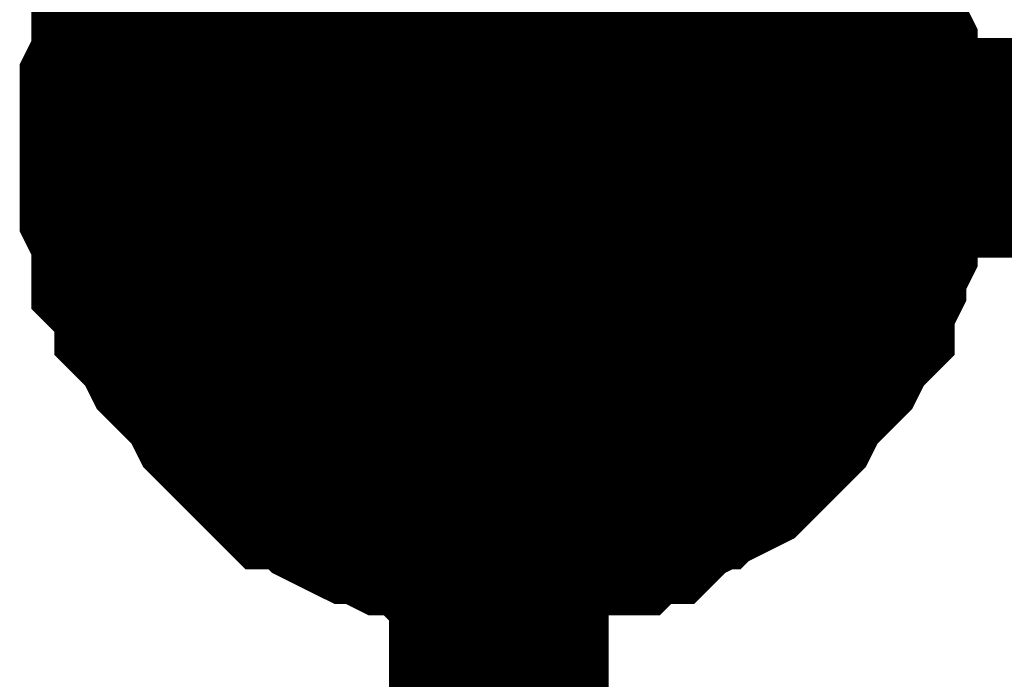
# Model space of a CAD drawing. Header units: inches. Extents: x 0 to 9.5, y -0.01 to 7.51.
# Tile 33 of 59: x 2.925 to 2.9779, y 4.4481 to 4.4836. Entities that reach past the tile are written whole.
import ezdxf

# ---------------------------------------------------------------- set-up
doc = ezdxf.new("R2010")
doc.units = ezdxf.units.IN
doc.header["$MEASUREMENT"] = 0
doc.layers.add('Sheet', color=255, linetype='Continuous')

msp = doc.modelspace()

# ---------------------------------------------------------------- linework, layer by layer
at = {"layer": 'Sheet'}
for points in [[(2.950776, 4.749504, 0.0118, 0.0118, 0), (2.950776, 4.476687, 0.0118, 0.0118, 0), (3.410654, 4.476687, 0.0118, 0.0118, 0)], [(2.930943, 4.476687, 0.0118, 0.0118, 0), (2.930943, 4.477927, 0.0118, 0.0118, 0), (2.930943, 4.478547, 0.0118, 0.0118, 0), (2.930943, 4.479787, 0.0118, 0.0118, 0), (2.931563, 4.481027, 0.0118, 0.0118, 0), (2.931563, 4.481647, 0.0118, 0.0118, 0), (2.931563, 4.482887, 0.0118, 0.0118, 0), (2.932183, 4.483507, 0.0118, 0.0118, 0), (2.932803, 4.484747, 0.0118, 0.0118, 0), (2.932803, 4.485367, 0.0118, 0.0118, 0), (2.933422, 4.485987, 0.0118, 0.0118, 0), (2.934042, 4.487227, 0.0118, 0.0118, 0), (2.934662, 4.487847, 0.0118, 0.0118, 0), (2.935282, 4.488467, 0.0118, 0.0118, 0), (2.935902, 4.489087, 0.0118, 0.0118, 0), (2.936521, 4.490327, 0.0118, 0.0118, 0)], [(2.930943, 4.476687, 0.0118, 0.0118, 0), (2.930943, 4.477927, 0.0118, 0.0118, 0), (2.930943, 4.478547, 0.0118, 0.0118, 0), (2.930943, 4.479787, 0.0118, 0.0118, 0), (2.931563, 4.481027, 0.0118, 0.0118, 0), (2.931563, 4.481647, 0.0118, 0.0118, 0), (2.931563, 4.482887, 0.0118, 0.0118, 0), (2.932183, 4.483507, 0.0118, 0.0118, 0), (2.932803, 4.484747, 0.0118, 0.0118, 0), (2.932803, 4.485367, 0.0118, 0.0118, 0), (2.933422, 4.485987, 0.0118, 0.0118, 0), (2.934042, 4.487227, 0.0118, 0.0118, 0), (2.934662, 4.487847, 0.0118, 0.0118, 0), (2.935282, 4.488467, 0.0118, 0.0118, 0), (2.935902, 4.489087, 0.0118, 0.0118, 0), (2.936521, 4.490327, 0.0118, 0.0118, 0)], [(2.930943, 4.476687, 0.0118, 0.0118, 0), (2.930943, 4.477927, 0.0118, 0.0118, 0), (2.930943, 4.478547, 0.0118, 0.0118, 0), (2.930943, 4.479787, 0.0118, 0.0118, 0), (2.931563, 4.481027, 0.0118, 0.0118, 0), (2.931563, 4.481647, 0.0118, 0.0118, 0), (2.931563, 4.482887, 0.0118, 0.0118, 0), (2.932183, 4.483507, 0.0118, 0.0118, 0), (2.932803, 4.484747, 0.0118, 0.0118, 0), (2.932803, 4.485367, 0.0118, 0.0118, 0), (2.933422, 4.485987, 0.0118, 0.0118, 0), (2.934042, 4.487227, 0.0118, 0.0118, 0), (2.934662, 4.487847, 0.0118, 0.0118, 0), (2.935282, 4.488467, 0.0118, 0.0118, 0), (2.935902, 4.489087, 0.0118, 0.0118, 0), (2.936521, 4.490327, 0.0118, 0.0118, 0)], [(2.930943, 4.476687, 0.0118, 0.0118, 0), (2.930943, 4.477927, 0.0118, 0.0118, 0), (2.930943, 4.478547, 0.0118, 0.0118, 0), (2.930943, 4.479787, 0.0118, 0.0118, 0), (2.931563, 4.481027, 0.0118, 0.0118, 0), (2.931563, 4.481647, 0.0118, 0.0118, 0), (2.931563, 4.482887, 0.0118, 0.0118, 0), (2.932183, 4.483507, 0.0118, 0.0118, 0), (2.932803, 4.484747, 0.0118, 0.0118, 0), (2.932803, 4.485367, 0.0118, 0.0118, 0), (2.933422, 4.485987, 0.0118, 0.0118, 0), (2.934042, 4.487227, 0.0118, 0.0118, 0), (2.934662, 4.487847, 0.0118, 0.0118, 0), (2.935282, 4.488467, 0.0118, 0.0118, 0), (2.935902, 4.489087, 0.0118, 0.0118, 0), (2.936521, 4.490327, 0.0118, 0.0118, 0)], [(2.965651, 4.490327, 0.0118, 0.0118, 0), (2.966271, 4.489087, 0.0118, 0.0118, 0), (2.966891, 4.488467, 0.0118, 0.0118, 0), (2.96751, 4.487847, 0.0118, 0.0118, 0), (2.96813, 4.487227, 0.0118, 0.0118, 0), (2.96875, 4.485987, 0.0118, 0.0118, 0), (2.96937, 4.485367, 0.0118, 0.0118, 0), (2.96937, 4.484747, 0.0118, 0.0118, 0), (2.96999, 4.483507, 0.0118, 0.0118, 0), (2.96999, 4.482887, 0.0118, 0.0118, 0), (2.970609, 4.481647, 0.0118, 0.0118, 0), (2.970609, 4.481027, 0.0118, 0.0118, 0), (2.971229, 4.479787, 0.0118, 0.0118, 0), (2.971229, 4.478547, 0.0118, 0.0118, 0), (2.971229, 4.477927, 0.0118, 0.0118, 0), (2.971229, 4.476687, 0.0118, 0.0118, 0)], [(2.965651, 4.490327, 0.0118, 0.0118, 0), (2.966271, 4.489087, 0.0118, 0.0118, 0), (2.966891, 4.488467, 0.0118, 0.0118, 0), (2.96751, 4.487847, 0.0118, 0.0118, 0), (2.96813, 4.487227, 0.0118, 0.0118, 0), (2.96875, 4.485987, 0.0118, 0.0118, 0), (2.96937, 4.485367, 0.0118, 0.0118, 0), (2.96937, 4.484747, 0.0118, 0.0118, 0), (2.96999, 4.483507, 0.0118, 0.0118, 0), (2.96999, 4.482887, 0.0118, 0.0118, 0), (2.970609, 4.481647, 0.0118, 0.0118, 0), (2.970609, 4.481027, 0.0118, 0.0118, 0), (2.971229, 4.479787, 0.0118, 0.0118, 0), (2.971229, 4.478547, 0.0118, 0.0118, 0), (2.971229, 4.477927, 0.0118, 0.0118, 0), (2.971229, 4.476687, 0.0118, 0.0118, 0)], [(2.965651, 4.490327, 0.0118, 0.0118, 0), (2.966271, 4.489087, 0.0118, 0.0118, 0), (2.966891, 4.488467, 0.0118, 0.0118, 0), (2.96751, 4.487847, 0.0118, 0.0118, 0), (2.96813, 4.487227, 0.0118, 0.0118, 0), (2.96875, 4.485987, 0.0118, 0.0118, 0), (2.96937, 4.485367, 0.0118, 0.0118, 0), (2.96937, 4.484747, 0.0118, 0.0118, 0), (2.96999, 4.483507, 0.0118, 0.0118, 0), (2.96999, 4.482887, 0.0118, 0.0118, 0), (2.970609, 4.481647, 0.0118, 0.0118, 0), (2.970609, 4.481027, 0.0118, 0.0118, 0), (2.971229, 4.479787, 0.0118, 0.0118, 0), (2.971229, 4.478547, 0.0118, 0.0118, 0), (2.971229, 4.477927, 0.0118, 0.0118, 0), (2.971229, 4.476687, 0.0118, 0.0118, 0)], [(2.965651, 4.490327, 0.0118, 0.0118, 0), (2.966271, 4.489087, 0.0118, 0.0118, 0), (2.966891, 4.488467, 0.0118, 0.0118, 0), (2.96751, 4.487847, 0.0118, 0.0118, 0), (2.96813, 4.487227, 0.0118, 0.0118, 0), (2.96875, 4.485987, 0.0118, 0.0118, 0), (2.96937, 4.485367, 0.0118, 0.0118, 0), (2.96937, 4.484747, 0.0118, 0.0118, 0), (2.96999, 4.483507, 0.0118, 0.0118, 0), (2.96999, 4.482887, 0.0118, 0.0118, 0), (2.970609, 4.481647, 0.0118, 0.0118, 0), (2.970609, 4.481027, 0.0118, 0.0118, 0), (2.971229, 4.479787, 0.0118, 0.0118, 0), (2.971229, 4.478547, 0.0118, 0.0118, 0), (2.971229, 4.477927, 0.0118, 0.0118, 0), (2.971229, 4.476687, 0.0118, 0.0118, 0)], [(2.930943, 4.476687, 0.0039, 0.0039, 0), (2.930943, 4.477927, 0.0039, 0.0039, 0), (2.930943, 4.478547, 0.0039, 0.0039, 0), (2.930943, 4.479787, 0.0039, 0.0039, 0), (2.931563, 4.481027, 0.0039, 0.0039, 0), (2.931563, 4.481647, 0.0039, 0.0039, 0), (2.931563, 4.482887, 0.0039, 0.0039, 0), (2.932183, 4.483507, 0.0039, 0.0039, 0), (2.932803, 4.484747, 0.0039, 0.0039, 0), (2.932803, 4.485367, 0.0039, 0.0039, 0), (2.933422, 4.485987, 0.0039, 0.0039, 0)], [(2.930943, 4.476687, 0.0039, 0.0039, 0), (2.930943, 4.477927, 0.0039, 0.0039, 0), (2.930943, 4.478547, 0.0039, 0.0039, 0), (2.930943, 4.479787, 0.0039, 0.0039, 0), (2.931563, 4.481027, 0.0039, 0.0039, 0), (2.931563, 4.481647, 0.0039, 0.0039, 0), (2.931563, 4.482887, 0.0039, 0.0039, 0), (2.932183, 4.483507, 0.0039, 0.0039, 0), (2.932803, 4.484747, 0.0039, 0.0039, 0), (2.932803, 4.485367, 0.0039, 0.0039, 0), (2.933422, 4.485987, 0.0039, 0.0039, 0)], [(2.930943, 4.476687, 0.0039, 0.0039, 0), (2.930943, 4.477927, 0.0039, 0.0039, 0), (2.930943, 4.478547, 0.0039, 0.0039, 0), (2.930943, 4.479787, 0.0039, 0.0039, 0), (2.931563, 4.481027, 0.0039, 0.0039, 0), (2.931563, 4.481647, 0.0039, 0.0039, 0), (2.931563, 4.482887, 0.0039, 0.0039, 0), (2.932183, 4.483507, 0.0039, 0.0039, 0), (2.932803, 4.484747, 0.0039, 0.0039, 0), (2.932803, 4.485367, 0.0039, 0.0039, 0), (2.933422, 4.485987, 0.0039, 0.0039, 0)], [(2.930943, 4.476687, 0.0039, 0.0039, 0), (2.930943, 4.477927, 0.0039, 0.0039, 0), (2.930943, 4.478547, 0.0039, 0.0039, 0), (2.930943, 4.479787, 0.0039, 0.0039, 0), (2.931563, 4.481027, 0.0039, 0.0039, 0), (2.931563, 4.481647, 0.0039, 0.0039, 0), (2.931563, 4.482887, 0.0039, 0.0039, 0), (2.932183, 4.483507, 0.0039, 0.0039, 0), (2.932803, 4.484747, 0.0039, 0.0039, 0), (2.932803, 4.485367, 0.0039, 0.0039, 0), (2.933422, 4.485987, 0.0039, 0.0039, 0)], [(2.96875, 4.485987, 0.0039, 0.0039, 0), (2.96937, 4.485367, 0.0039, 0.0039, 0), (2.96937, 4.484747, 0.0039, 0.0039, 0), (2.96999, 4.483507, 0.0039, 0.0039, 0), (2.96999, 4.482887, 0.0039, 0.0039, 0), (2.970609, 4.481647, 0.0039, 0.0039, 0), (2.970609, 4.481027, 0.0039, 0.0039, 0), (2.971229, 4.479787, 0.0039, 0.0039, 0), (2.971229, 4.478547, 0.0039, 0.0039, 0), (2.971229, 4.477927, 0.0039, 0.0039, 0), (2.971229, 4.476687, 0.0039, 0.0039, 0)], [(2.96875, 4.485987, 0.0039, 0.0039, 0), (2.96937, 4.485367, 0.0039, 0.0039, 0), (2.96937, 4.484747, 0.0039, 0.0039, 0), (2.96999, 4.483507, 0.0039, 0.0039, 0), (2.96999, 4.482887, 0.0039, 0.0039, 0), (2.970609, 4.481647, 0.0039, 0.0039, 0), (2.970609, 4.481027, 0.0039, 0.0039, 0), (2.971229, 4.479787, 0.0039, 0.0039, 0), (2.971229, 4.478547, 0.0039, 0.0039, 0), (2.971229, 4.477927, 0.0039, 0.0039, 0), (2.971229, 4.476687, 0.0039, 0.0039, 0)], [(2.96875, 4.485987, 0.0039, 0.0039, 0), (2.96937, 4.485367, 0.0039, 0.0039, 0), (2.96937, 4.484747, 0.0039, 0.0039, 0), (2.96999, 4.483507, 0.0039, 0.0039, 0), (2.96999, 4.482887, 0.0039, 0.0039, 0), (2.970609, 4.481647, 0.0039, 0.0039, 0), (2.970609, 4.481027, 0.0039, 0.0039, 0), (2.971229, 4.479787, 0.0039, 0.0039, 0), (2.971229, 4.478547, 0.0039, 0.0039, 0), (2.971229, 4.477927, 0.0039, 0.0039, 0), (2.971229, 4.476687, 0.0039, 0.0039, 0)], [(2.96875, 4.485987, 0.0039, 0.0039, 0), (2.96937, 4.485367, 0.0039, 0.0039, 0), (2.96937, 4.484747, 0.0039, 0.0039, 0), (2.96999, 4.483507, 0.0039, 0.0039, 0), (2.96999, 4.482887, 0.0039, 0.0039, 0), (2.970609, 4.481647, 0.0039, 0.0039, 0), (2.970609, 4.481027, 0.0039, 0.0039, 0), (2.971229, 4.479787, 0.0039, 0.0039, 0), (2.971229, 4.478547, 0.0039, 0.0039, 0), (2.971229, 4.477927, 0.0039, 0.0039, 0), (2.971229, 4.476687, 0.0039, 0.0039, 0)], [(2.950776, 4.456845, 0.0118, 0.0118, 0), (2.949537, 4.456845, 0.0118, 0.0118, 0), (2.948917, 4.456845, 0.0118, 0.0118, 0), (2.947677, 4.456845, 0.0118, 0.0118, 0), (2.947058, 4.457465, 0.0118, 0.0118, 0), (2.945818, 4.457465, 0.0118, 0.0118, 0), (2.945198, 4.457465, 0.0118, 0.0118, 0), (2.943959, 4.458085, 0.0118, 0.0118, 0), (2.943339, 4.458085, 0.0118, 0.0118, 0), (2.942099, 4.458705, 0.0118, 0.0118, 0), (2.94148, 4.459325, 0.0118, 0.0118, 0), (2.94086, 4.459945, 0.0118, 0.0118, 0), (2.93962, 4.459945, 0.0118, 0.0118, 0), (2.939001, 4.460565, 0.0118, 0.0118, 0), (2.938381, 4.461186, 0.0118, 0.0118, 0), (2.937761, 4.461806, 0.0118, 0.0118, 0), (2.937141, 4.462426, 0.0118, 0.0118, 0), (2.936521, 4.463046, 0.0118, 0.0118, 0), (2.935902, 4.464286, 0.0118, 0.0118, 0), (2.935282, 4.464906, 0.0118, 0.0118, 0), (2.934662, 4.465526, 0.0118, 0.0118, 0), (2.934042, 4.466146, 0.0118, 0.0118, 0), (2.933422, 4.467386, 0.0118, 0.0118, 0), (2.932803, 4.468006, 0.0118, 0.0118, 0), (2.932803, 4.468626, 0.0118, 0.0118, 0), (2.932183, 4.469866, 0.0118, 0.0118, 0), (2.931563, 4.470486, 0.0118, 0.0118, 0), (2.931563, 4.471726, 0.0118, 0.0118, 0), (2.931563, 4.472346, 0.0118, 0.0118, 0), (2.930943, 4.473586, 0.0118, 0.0118, 0), (2.930943, 4.474826, 0.0118, 0.0118, 0), (2.930943, 4.475446, 0.0118, 0.0118, 0), (2.930943, 4.476687, 0.0118, 0.0118, 0)], [(2.930943, 4.476687, 0.0118, 0.0118, 0), (2.930943, 4.476687, 0.0118, 0.0118, 0)], [(2.950776, 4.456845, 0.0118, 0.0118, 0), (2.949537, 4.456845, 0.0118, 0.0118, 0), (2.948917, 4.456845, 0.0118, 0.0118, 0), (2.947677, 4.456845, 0.0118, 0.0118, 0), (2.947058, 4.457465, 0.0118, 0.0118, 0), (2.945818, 4.457465, 0.0118, 0.0118, 0), (2.945198, 4.457465, 0.0118, 0.0118, 0), (2.943959, 4.458085, 0.0118, 0.0118, 0), (2.943339, 4.458085, 0.0118, 0.0118, 0), (2.942099, 4.458705, 0.0118, 0.0118, 0), (2.94148, 4.459325, 0.0118, 0.0118, 0), (2.94086, 4.459945, 0.0118, 0.0118, 0), (2.93962, 4.459945, 0.0118, 0.0118, 0), (2.939001, 4.460565, 0.0118, 0.0118, 0), (2.938381, 4.461186, 0.0118, 0.0118, 0), (2.937761, 4.461806, 0.0118, 0.0118, 0), (2.937141, 4.462426, 0.0118, 0.0118, 0), (2.936521, 4.463046, 0.0118, 0.0118, 0), (2.935902, 4.464286, 0.0118, 0.0118, 0), (2.935282, 4.464906, 0.0118, 0.0118, 0), (2.934662, 4.465526, 0.0118, 0.0118, 0), (2.934042, 4.466146, 0.0118, 0.0118, 0), (2.933422, 4.467386, 0.0118, 0.0118, 0), (2.932803, 4.468006, 0.0118, 0.0118, 0), (2.932803, 4.468626, 0.0118, 0.0118, 0), (2.932183, 4.469866, 0.0118, 0.0118, 0), (2.931563, 4.470486, 0.0118, 0.0118, 0), (2.931563, 4.471726, 0.0118, 0.0118, 0), (2.931563, 4.472346, 0.0118, 0.0118, 0), (2.930943, 4.473586, 0.0118, 0.0118, 0), (2.930943, 4.474826, 0.0118, 0.0118, 0), (2.930943, 4.475446, 0.0118, 0.0118, 0), (2.930943, 4.476687, 0.0118, 0.0118, 0)], [(2.930943, 4.476687, 0.0118, 0.0118, 0), (2.930943, 4.476687, 0.0118, 0.0118, 0)], [(2.950776, 4.456845, 0.0118, 0.0118, 0), (2.949537, 4.456845, 0.0118, 0.0118, 0), (2.948917, 4.456845, 0.0118, 0.0118, 0), (2.947677, 4.456845, 0.0118, 0.0118, 0), (2.947058, 4.457465, 0.0118, 0.0118, 0), (2.945818, 4.457465, 0.0118, 0.0118, 0), (2.945198, 4.457465, 0.0118, 0.0118, 0), (2.943959, 4.458085, 0.0118, 0.0118, 0), (2.943339, 4.458085, 0.0118, 0.0118, 0), (2.942099, 4.458705, 0.0118, 0.0118, 0), (2.94148, 4.459325, 0.0118, 0.0118, 0), (2.94086, 4.459945, 0.0118, 0.0118, 0), (2.93962, 4.459945, 0.0118, 0.0118, 0), (2.939001, 4.460565, 0.0118, 0.0118, 0), (2.938381, 4.461186, 0.0118, 0.0118, 0), (2.937761, 4.461806, 0.0118, 0.0118, 0), (2.937141, 4.462426, 0.0118, 0.0118, 0), (2.936521, 4.463046, 0.0118, 0.0118, 0), (2.935902, 4.464286, 0.0118, 0.0118, 0), (2.935282, 4.464906, 0.0118, 0.0118, 0), (2.934662, 4.465526, 0.0118, 0.0118, 0), (2.934042, 4.466146, 0.0118, 0.0118, 0), (2.933422, 4.467386, 0.0118, 0.0118, 0), (2.932803, 4.468006, 0.0118, 0.0118, 0), (2.932803, 4.468626, 0.0118, 0.0118, 0), (2.932183, 4.469866, 0.0118, 0.0118, 0), (2.931563, 4.470486, 0.0118, 0.0118, 0), (2.931563, 4.471726, 0.0118, 0.0118, 0), (2.931563, 4.472346, 0.0118, 0.0118, 0), (2.930943, 4.473586, 0.0118, 0.0118, 0), (2.930943, 4.474826, 0.0118, 0.0118, 0), (2.930943, 4.475446, 0.0118, 0.0118, 0), (2.930943, 4.476687, 0.0118, 0.0118, 0)], [(2.930943, 4.476687, 0.0118, 0.0118, 0), (2.930943, 4.476687, 0.0118, 0.0118, 0)], [(2.950776, 4.456845, 0.0118, 0.0118, 0), (2.949537, 4.456845, 0.0118, 0.0118, 0), (2.948917, 4.456845, 0.0118, 0.0118, 0), (2.947677, 4.456845, 0.0118, 0.0118, 0), (2.947058, 4.457465, 0.0118, 0.0118, 0), (2.945818, 4.457465, 0.0118, 0.0118, 0), (2.945198, 4.457465, 0.0118, 0.0118, 0), (2.943959, 4.458085, 0.0118, 0.0118, 0), (2.943339, 4.458085, 0.0118, 0.0118, 0), (2.942099, 4.458705, 0.0118, 0.0118, 0), (2.94148, 4.459325, 0.0118, 0.0118, 0), (2.94086, 4.459945, 0.0118, 0.0118, 0), (2.93962, 4.459945, 0.0118, 0.0118, 0), (2.939001, 4.460565, 0.0118, 0.0118, 0), (2.938381, 4.461186, 0.0118, 0.0118, 0), (2.937761, 4.461806, 0.0118, 0.0118, 0), (2.937141, 4.462426, 0.0118, 0.0118, 0), (2.936521, 4.463046, 0.0118, 0.0118, 0), (2.935902, 4.464286, 0.0118, 0.0118, 0), (2.935282, 4.464906, 0.0118, 0.0118, 0), (2.934662, 4.465526, 0.0118, 0.0118, 0), (2.934042, 4.466146, 0.0118, 0.0118, 0), (2.933422, 4.467386, 0.0118, 0.0118, 0), (2.932803, 4.468006, 0.0118, 0.0118, 0), (2.932803, 4.468626, 0.0118, 0.0118, 0), (2.932183, 4.469866, 0.0118, 0.0118, 0), (2.931563, 4.470486, 0.0118, 0.0118, 0), (2.931563, 4.471726, 0.0118, 0.0118, 0), (2.931563, 4.472346, 0.0118, 0.0118, 0), (2.930943, 4.473586, 0.0118, 0.0118, 0), (2.930943, 4.474826, 0.0118, 0.0118, 0), (2.930943, 4.475446, 0.0118, 0.0118, 0), (2.930943, 4.476687, 0.0118, 0.0118, 0)], [(2.930943, 4.476687, 0.0118, 0.0118, 0), (2.930943, 4.476687, 0.0118, 0.0118, 0)], [(2.971229, 4.476687, 0.0118, 0.0118, 0), (2.971229, 4.475446, 0.0118, 0.0118, 0), (2.971229, 4.474826, 0.0118, 0.0118, 0), (2.971229, 4.473586, 0.0118, 0.0118, 0), (2.970609, 4.472346, 0.0118, 0.0118, 0), (2.970609, 4.471726, 0.0118, 0.0118, 0), (2.96999, 4.470486, 0.0118, 0.0118, 0), (2.96999, 4.469866, 0.0118, 0.0118, 0), (2.96937, 4.468626, 0.0118, 0.0118, 0), (2.96937, 4.468006, 0.0118, 0.0118, 0), (2.96875, 4.467386, 0.0118, 0.0118, 0), (2.96813, 4.466146, 0.0118, 0.0118, 0), (2.96751, 4.465526, 0.0118, 0.0118, 0), (2.966891, 4.464906, 0.0118, 0.0118, 0), (2.966271, 4.464286, 0.0118, 0.0118, 0), (2.965651, 4.463046, 0.0118, 0.0118, 0), (2.965031, 4.462426, 0.0118, 0.0118, 0), (2.964412, 4.461806, 0.0118, 0.0118, 0), (2.963792, 4.461186, 0.0118, 0.0118, 0), (2.963172, 4.460565, 0.0118, 0.0118, 0), (2.961932, 4.459945, 0.0118, 0.0118, 0), (2.961313, 4.459945, 0.0118, 0.0118, 0), (2.960693, 4.459325, 0.0118, 0.0118, 0), (2.959453, 4.458705, 0.0118, 0.0118, 0), (2.958834, 4.458085, 0.0118, 0.0118, 0), (2.957594, 4.458085, 0.0118, 0.0118, 0), (2.956974, 4.457465, 0.0118, 0.0118, 0), (2.955735, 4.457465, 0.0118, 0.0118, 0), (2.955115, 4.457465, 0.0118, 0.0118, 0), (2.953875, 4.456845, 0.0118, 0.0118, 0), (2.952636, 4.456845, 0.0118, 0.0118, 0), (2.952016, 4.456845, 0.0118, 0.0118, 0), (2.950776, 4.456845, 0.0118, 0.0118, 0)], [(3.410654, 3.676835, 0.0118, 0.0118, 0), (2.950776, 3.676835, 0.0118, 0.0118, 0), (2.950776, 4.476687, 0.0118, 0.0118, 0)], [(2.971229, 4.476687, 0.0118, 0.0118, 0), (2.971229, 4.475446, 0.0118, 0.0118, 0), (2.971229, 4.474826, 0.0118, 0.0118, 0), (2.971229, 4.473586, 0.0118, 0.0118, 0), (2.970609, 4.472346, 0.0118, 0.0118, 0), (2.970609, 4.471726, 0.0118, 0.0118, 0), (2.96999, 4.470486, 0.0118, 0.0118, 0), (2.96999, 4.469866, 0.0118, 0.0118, 0), (2.96937, 4.468626, 0.0118, 0.0118, 0), (2.96937, 4.468006, 0.0118, 0.0118, 0), (2.96875, 4.467386, 0.0118, 0.0118, 0), (2.96813, 4.466146, 0.0118, 0.0118, 0), (2.96751, 4.465526, 0.0118, 0.0118, 0), (2.966891, 4.464906, 0.0118, 0.0118, 0), (2.966271, 4.464286, 0.0118, 0.0118, 0), (2.965651, 4.463046, 0.0118, 0.0118, 0), (2.965031, 4.462426, 0.0118, 0.0118, 0), (2.964412, 4.461806, 0.0118, 0.0118, 0), (2.963792, 4.461186, 0.0118, 0.0118, 0), (2.963172, 4.460565, 0.0118, 0.0118, 0), (2.961932, 4.459945, 0.0118, 0.0118, 0), (2.961313, 4.459945, 0.0118, 0.0118, 0), (2.960693, 4.459325, 0.0118, 0.0118, 0), (2.959453, 4.458705, 0.0118, 0.0118, 0), (2.958834, 4.458085, 0.0118, 0.0118, 0), (2.957594, 4.458085, 0.0118, 0.0118, 0), (2.956974, 4.457465, 0.0118, 0.0118, 0), (2.955735, 4.457465, 0.0118, 0.0118, 0), (2.955115, 4.457465, 0.0118, 0.0118, 0), (2.953875, 4.456845, 0.0118, 0.0118, 0), (2.952636, 4.456845, 0.0118, 0.0118, 0), (2.952016, 4.456845, 0.0118, 0.0118, 0), (2.950776, 4.456845, 0.0118, 0.0118, 0)], [(2.971229, 4.476687, 0.0118, 0.0118, 0), (2.971229, 4.475446, 0.0118, 0.0118, 0), (2.971229, 4.474826, 0.0118, 0.0118, 0), (2.971229, 4.473586, 0.0118, 0.0118, 0), (2.970609, 4.472346, 0.0118, 0.0118, 0), (2.970609, 4.471726, 0.0118, 0.0118, 0), (2.96999, 4.470486, 0.0118, 0.0118, 0), (2.96999, 4.469866, 0.0118, 0.0118, 0), (2.96937, 4.468626, 0.0118, 0.0118, 0), (2.96937, 4.468006, 0.0118, 0.0118, 0), (2.96875, 4.467386, 0.0118, 0.0118, 0), (2.96813, 4.466146, 0.0118, 0.0118, 0), (2.96751, 4.465526, 0.0118, 0.0118, 0), (2.966891, 4.464906, 0.0118, 0.0118, 0), (2.966271, 4.464286, 0.0118, 0.0118, 0), (2.965651, 4.463046, 0.0118, 0.0118, 0), (2.965031, 4.462426, 0.0118, 0.0118, 0), (2.964412, 4.461806, 0.0118, 0.0118, 0), (2.963792, 4.461186, 0.0118, 0.0118, 0), (2.963172, 4.460565, 0.0118, 0.0118, 0), (2.961932, 4.459945, 0.0118, 0.0118, 0), (2.961313, 4.459945, 0.0118, 0.0118, 0), (2.960693, 4.459325, 0.0118, 0.0118, 0), (2.959453, 4.458705, 0.0118, 0.0118, 0), (2.958834, 4.458085, 0.0118, 0.0118, 0), (2.957594, 4.458085, 0.0118, 0.0118, 0), (2.956974, 4.457465, 0.0118, 0.0118, 0), (2.955735, 4.457465, 0.0118, 0.0118, 0), (2.955115, 4.457465, 0.0118, 0.0118, 0), (2.953875, 4.456845, 0.0118, 0.0118, 0), (2.952636, 4.456845, 0.0118, 0.0118, 0), (2.952016, 4.456845, 0.0118, 0.0118, 0), (2.950776, 4.456845, 0.0118, 0.0118, 0)], [(2.971229, 4.476687, 0.0118, 0.0118, 0), (2.971229, 4.475446, 0.0118, 0.0118, 0), (2.971229, 4.474826, 0.0118, 0.0118, 0), (2.971229, 4.473586, 0.0118, 0.0118, 0), (2.970609, 4.472346, 0.0118, 0.0118, 0), (2.970609, 4.471726, 0.0118, 0.0118, 0), (2.96999, 4.470486, 0.0118, 0.0118, 0), (2.96999, 4.469866, 0.0118, 0.0118, 0), (2.96937, 4.468626, 0.0118, 0.0118, 0), (2.96937, 4.468006, 0.0118, 0.0118, 0), (2.96875, 4.467386, 0.0118, 0.0118, 0), (2.96813, 4.466146, 0.0118, 0.0118, 0), (2.96751, 4.465526, 0.0118, 0.0118, 0), (2.966891, 4.464906, 0.0118, 0.0118, 0), (2.966271, 4.464286, 0.0118, 0.0118, 0), (2.965651, 4.463046, 0.0118, 0.0118, 0), (2.965031, 4.462426, 0.0118, 0.0118, 0), (2.964412, 4.461806, 0.0118, 0.0118, 0), (2.963792, 4.461186, 0.0118, 0.0118, 0), (2.963172, 4.460565, 0.0118, 0.0118, 0), (2.961932, 4.459945, 0.0118, 0.0118, 0), (2.961313, 4.459945, 0.0118, 0.0118, 0), (2.960693, 4.459325, 0.0118, 0.0118, 0), (2.959453, 4.458705, 0.0118, 0.0118, 0), (2.958834, 4.458085, 0.0118, 0.0118, 0), (2.957594, 4.458085, 0.0118, 0.0118, 0), (2.956974, 4.457465, 0.0118, 0.0118, 0), (2.955735, 4.457465, 0.0118, 0.0118, 0), (2.955115, 4.457465, 0.0118, 0.0118, 0), (2.953875, 4.456845, 0.0118, 0.0118, 0), (2.952636, 4.456845, 0.0118, 0.0118, 0), (2.952016, 4.456845, 0.0118, 0.0118, 0), (2.950776, 4.456845, 0.0118, 0.0118, 0)], [(2.971229, 4.476687, 0.0118, 0.0118, 0), (2.971229, 4.476687, 0.0118, 0.0118, 0), (2.971229, 4.476687, 0.0118, 0.0118, 0), (2.971229, 4.476687, 0.0118, 0.0118, 0), (2.971229, 4.476687, 0.0118, 0.0118, 0), (2.971229, 4.476687, 0.0118, 0.0118, 0), (2.971229, 4.476687, 0.0118, 0.0118, 0), (2.971229, 4.476687, 0.0118, 0.0118, 0), (2.971229, 4.476687, 0.0118, 0.0118, 0), (2.971229, 4.476687, 0.0118, 0.0118, 0), (2.971229, 4.476687, 0.0118, 0.0118, 0), (2.971229, 4.476687, 0.0118, 0.0118, 0), (2.971229, 4.476687, 0.0118, 0.0118, 0), (2.971229, 4.476687, 0.0118, 0.0118, 0), (2.971229, 4.476687, 0.0118, 0.0118, 0), (2.971229, 4.476687, 0.0118, 0.0118, 0), (2.971229, 4.476687, 0.0118, 0.0118, 0), (2.971229, 4.476687, 0.0118, 0.0118, 0), (2.971229, 4.476687, 0.0118, 0.0118, 0), (2.971229, 4.476687, 0.0118, 0.0118, 0), (2.971229, 4.476687, 0.0118, 0.0118, 0), (2.971229, 4.476687, 0.0118, 0.0118, 0), (2.971229, 4.476687, 0.0118, 0.0118, 0), (2.971229, 4.476687, 0.0118, 0.0118, 0), (2.971229, 4.476687, 0.0118, 0.0118, 0), (2.971229, 4.476687, 0.0118, 0.0118, 0), (2.971229, 4.476687, 0.0118, 0.0118, 0), (2.971229, 4.476687, 0.0118, 0.0118, 0), (2.971229, 4.476687, 0.0118, 0.0118, 0), (2.971229, 4.476687, 0.0118, 0.0118, 0), (2.971229, 4.476687, 0.0118, 0.0118, 0), (2.971229, 4.476687, 0.0118, 0.0118, 0), (2.971229, 4.476687, 0.0118, 0.0118, 0)], [(2.971229, 4.476687, 0.0118, 0.0118, 0), (2.971229, 4.476687, 0.0118, 0.0118, 0)], [(2.971229, 4.476687, 0.0118, 0.0118, 0), (2.971229, 4.476687, 0.0118, 0.0118, 0), (2.971229, 4.476687, 0.0118, 0.0118, 0), (2.971229, 4.476687, 0.0118, 0.0118, 0), (2.971229, 4.476687, 0.0118, 0.0118, 0), (2.971229, 4.476687, 0.0118, 0.0118, 0), (2.971229, 4.476687, 0.0118, 0.0118, 0), (2.971229, 4.476687, 0.0118, 0.0118, 0), (2.971229, 4.476687, 0.0118, 0.0118, 0), (2.971229, 4.476687, 0.0118, 0.0118, 0), (2.971229, 4.476687, 0.0118, 0.0118, 0), (2.971229, 4.476687, 0.0118, 0.0118, 0), (2.971229, 4.476687, 0.0118, 0.0118, 0), (2.971229, 4.476687, 0.0118, 0.0118, 0), (2.971229, 4.476687, 0.0118, 0.0118, 0), (2.971229, 4.476687, 0.0118, 0.0118, 0), (2.971229, 4.476687, 0.0118, 0.0118, 0), (2.971229, 4.476687, 0.0118, 0.0118, 0), (2.971229, 4.476687, 0.0118, 0.0118, 0), (2.971229, 4.476687, 0.0118, 0.0118, 0), (2.971229, 4.476687, 0.0118, 0.0118, 0), (2.971229, 4.476687, 0.0118, 0.0118, 0), (2.971229, 4.476687, 0.0118, 0.0118, 0), (2.971229, 4.476687, 0.0118, 0.0118, 0), (2.971229, 4.476687, 0.0118, 0.0118, 0), (2.971229, 4.476687, 0.0118, 0.0118, 0), (2.971229, 4.476687, 0.0118, 0.0118, 0), (2.971229, 4.476687, 0.0118, 0.0118, 0), (2.971229, 4.476687, 0.0118, 0.0118, 0), (2.971229, 4.476687, 0.0118, 0.0118, 0), (2.971229, 4.476687, 0.0118, 0.0118, 0), (2.971229, 4.476687, 0.0118, 0.0118, 0), (2.971229, 4.476687, 0.0118, 0.0118, 0)], [(2.971229, 4.476687, 0.0118, 0.0118, 0), (2.971229, 4.476687, 0.0118, 0.0118, 0)], [(2.971229, 4.476687, 0.0118, 0.0118, 0), (2.971229, 4.476687, 0.0118, 0.0118, 0), (2.971229, 4.476687, 0.0118, 0.0118, 0), (2.971229, 4.476687, 0.0118, 0.0118, 0), (2.971229, 4.476687, 0.0118, 0.0118, 0), (2.971229, 4.476687, 0.0118, 0.0118, 0), (2.971229, 4.476687, 0.0118, 0.0118, 0), (2.971229, 4.476687, 0.0118, 0.0118, 0), (2.971229, 4.476687, 0.0118, 0.0118, 0), (2.971229, 4.476687, 0.0118, 0.0118, 0), (2.971229, 4.476687, 0.0118, 0.0118, 0), (2.971229, 4.476687, 0.0118, 0.0118, 0), (2.971229, 4.476687, 0.0118, 0.0118, 0), (2.971229, 4.476687, 0.0118, 0.0118, 0), (2.971229, 4.476687, 0.0118, 0.0118, 0), (2.971229, 4.476687, 0.0118, 0.0118, 0), (2.971229, 4.476687, 0.0118, 0.0118, 0), (2.971229, 4.476687, 0.0118, 0.0118, 0), (2.971229, 4.476687, 0.0118, 0.0118, 0), (2.971229, 4.476687, 0.0118, 0.0118, 0), (2.971229, 4.476687, 0.0118, 0.0118, 0), (2.971229, 4.476687, 0.0118, 0.0118, 0), (2.971229, 4.476687, 0.0118, 0.0118, 0), (2.971229, 4.476687, 0.0118, 0.0118, 0), (2.971229, 4.476687, 0.0118, 0.0118, 0), (2.971229, 4.476687, 0.0118, 0.0118, 0), (2.971229, 4.476687, 0.0118, 0.0118, 0), (2.971229, 4.476687, 0.0118, 0.0118, 0), (2.971229, 4.476687, 0.0118, 0.0118, 0), (2.971229, 4.476687, 0.0118, 0.0118, 0), (2.971229, 4.476687, 0.0118, 0.0118, 0), (2.971229, 4.476687, 0.0118, 0.0118, 0), (2.971229, 4.476687, 0.0118, 0.0118, 0)], [(2.971229, 4.476687, 0.0118, 0.0118, 0), (2.971229, 4.476687, 0.0118, 0.0118, 0)], [(2.971229, 4.476687, 0.0118, 0.0118, 0), (2.971229, 4.476687, 0.0118, 0.0118, 0), (2.971229, 4.476687, 0.0118, 0.0118, 0), (2.971229, 4.476687, 0.0118, 0.0118, 0), (2.971229, 4.476687, 0.0118, 0.0118, 0), (2.971229, 4.476687, 0.0118, 0.0118, 0), (2.971229, 4.476687, 0.0118, 0.0118, 0), (2.971229, 4.476687, 0.0118, 0.0118, 0), (2.971229, 4.476687, 0.0118, 0.0118, 0), (2.971229, 4.476687, 0.0118, 0.0118, 0), (2.971229, 4.476687, 0.0118, 0.0118, 0), (2.971229, 4.476687, 0.0118, 0.0118, 0), (2.971229, 4.476687, 0.0118, 0.0118, 0), (2.971229, 4.476687, 0.0118, 0.0118, 0), (2.971229, 4.476687, 0.0118, 0.0118, 0), (2.971229, 4.476687, 0.0118, 0.0118, 0), (2.971229, 4.476687, 0.0118, 0.0118, 0), (2.971229, 4.476687, 0.0118, 0.0118, 0), (2.971229, 4.476687, 0.0118, 0.0118, 0), (2.971229, 4.476687, 0.0118, 0.0118, 0), (2.971229, 4.476687, 0.0118, 0.0118, 0), (2.971229, 4.476687, 0.0118, 0.0118, 0), (2.971229, 4.476687, 0.0118, 0.0118, 0), (2.971229, 4.476687, 0.0118, 0.0118, 0), (2.971229, 4.476687, 0.0118, 0.0118, 0), (2.971229, 4.476687, 0.0118, 0.0118, 0), (2.971229, 4.476687, 0.0118, 0.0118, 0), (2.971229, 4.476687, 0.0118, 0.0118, 0), (2.971229, 4.476687, 0.0118, 0.0118, 0), (2.971229, 4.476687, 0.0118, 0.0118, 0), (2.971229, 4.476687, 0.0118, 0.0118, 0), (2.971229, 4.476687, 0.0118, 0.0118, 0), (2.971229, 4.476687, 0.0118, 0.0118, 0)], [(2.971229, 4.476687, 0.0118, 0.0118, 0), (2.971229, 4.476687, 0.0118, 0.0118, 0)], [(2.950776, 4.456845, 0.0039, 0.0039, 0), (2.949537, 4.456845, 0.0039, 0.0039, 0), (2.948917, 4.456845, 0.0039, 0.0039, 0), (2.947677, 4.456845, 0.0039, 0.0039, 0), (2.947058, 4.457465, 0.0039, 0.0039, 0), (2.945818, 4.457465, 0.0039, 0.0039, 0), (2.945198, 4.457465, 0.0039, 0.0039, 0), (2.943959, 4.458085, 0.0039, 0.0039, 0), (2.943339, 4.458085, 0.0039, 0.0039, 0), (2.942099, 4.458705, 0.0039, 0.0039, 0), (2.94148, 4.459325, 0.0039, 0.0039, 0), (2.94086, 4.459945, 0.0039, 0.0039, 0), (2.93962, 4.459945, 0.0039, 0.0039, 0), (2.939001, 4.460565, 0.0039, 0.0039, 0), (2.938381, 4.461186, 0.0039, 0.0039, 0), (2.937761, 4.461806, 0.0039, 0.0039, 0), (2.937141, 4.462426, 0.0039, 0.0039, 0), (2.936521, 4.463046, 0.0039, 0.0039, 0), (2.935902, 4.464286, 0.0039, 0.0039, 0), (2.935282, 4.464906, 0.0039, 0.0039, 0), (2.934662, 4.465526, 0.0039, 0.0039, 0), (2.934042, 4.466146, 0.0039, 0.0039, 0), (2.933422, 4.467386, 0.0039, 0.0039, 0), (2.932803, 4.468006, 0.0039, 0.0039, 0), (2.932803, 4.468626, 0.0039, 0.0039, 0), (2.932183, 4.469866, 0.0039, 0.0039, 0), (2.931563, 4.470486, 0.0039, 0.0039, 0), (2.931563, 4.471726, 0.0039, 0.0039, 0), (2.931563, 4.472346, 0.0039, 0.0039, 0), (2.930943, 4.473586, 0.0039, 0.0039, 0), (2.930943, 4.474826, 0.0039, 0.0039, 0), (2.930943, 4.475446, 0.0039, 0.0039, 0), (2.930943, 4.476687, 0.0039, 0.0039, 0)], [(2.930943, 4.476687, 0.0039, 0.0039, 0), (2.930943, 4.476687, 0.0039, 0.0039, 0)], [(2.950776, 4.456845, 0.0039, 0.0039, 0), (2.949537, 4.456845, 0.0039, 0.0039, 0), (2.948917, 4.456845, 0.0039, 0.0039, 0), (2.947677, 4.456845, 0.0039, 0.0039, 0), (2.947058, 4.457465, 0.0039, 0.0039, 0), (2.945818, 4.457465, 0.0039, 0.0039, 0), (2.945198, 4.457465, 0.0039, 0.0039, 0), (2.943959, 4.458085, 0.0039, 0.0039, 0), (2.943339, 4.458085, 0.0039, 0.0039, 0), (2.942099, 4.458705, 0.0039, 0.0039, 0), (2.94148, 4.459325, 0.0039, 0.0039, 0), (2.94086, 4.459945, 0.0039, 0.0039, 0), (2.93962, 4.459945, 0.0039, 0.0039, 0), (2.939001, 4.460565, 0.0039, 0.0039, 0), (2.938381, 4.461186, 0.0039, 0.0039, 0), (2.937761, 4.461806, 0.0039, 0.0039, 0), (2.937141, 4.462426, 0.0039, 0.0039, 0), (2.936521, 4.463046, 0.0039, 0.0039, 0), (2.935902, 4.464286, 0.0039, 0.0039, 0), (2.935282, 4.464906, 0.0039, 0.0039, 0), (2.934662, 4.465526, 0.0039, 0.0039, 0), (2.934042, 4.466146, 0.0039, 0.0039, 0), (2.933422, 4.467386, 0.0039, 0.0039, 0), (2.932803, 4.468006, 0.0039, 0.0039, 0), (2.932803, 4.468626, 0.0039, 0.0039, 0), (2.932183, 4.469866, 0.0039, 0.0039, 0), (2.931563, 4.470486, 0.0039, 0.0039, 0), (2.931563, 4.471726, 0.0039, 0.0039, 0), (2.931563, 4.472346, 0.0039, 0.0039, 0), (2.930943, 4.473586, 0.0039, 0.0039, 0), (2.930943, 4.474826, 0.0039, 0.0039, 0), (2.930943, 4.475446, 0.0039, 0.0039, 0), (2.930943, 4.476687, 0.0039, 0.0039, 0)], [(2.930943, 4.476687, 0.0039, 0.0039, 0), (2.930943, 4.476687, 0.0039, 0.0039, 0)], [(2.950776, 4.456845, 0.0039, 0.0039, 0), (2.949537, 4.456845, 0.0039, 0.0039, 0), (2.948917, 4.456845, 0.0039, 0.0039, 0), (2.947677, 4.456845, 0.0039, 0.0039, 0), (2.947058, 4.457465, 0.0039, 0.0039, 0), (2.945818, 4.457465, 0.0039, 0.0039, 0), (2.945198, 4.457465, 0.0039, 0.0039, 0), (2.943959, 4.458085, 0.0039, 0.0039, 0), (2.943339, 4.458085, 0.0039, 0.0039, 0), (2.942099, 4.458705, 0.0039, 0.0039, 0), (2.94148, 4.459325, 0.0039, 0.0039, 0), (2.94086, 4.459945, 0.0039, 0.0039, 0), (2.93962, 4.459945, 0.0039, 0.0039, 0), (2.939001, 4.460565, 0.0039, 0.0039, 0), (2.938381, 4.461186, 0.0039, 0.0039, 0), (2.937761, 4.461806, 0.0039, 0.0039, 0), (2.937141, 4.462426, 0.0039, 0.0039, 0), (2.936521, 4.463046, 0.0039, 0.0039, 0), (2.935902, 4.464286, 0.0039, 0.0039, 0), (2.935282, 4.464906, 0.0039, 0.0039, 0), (2.934662, 4.465526, 0.0039, 0.0039, 0), (2.934042, 4.466146, 0.0039, 0.0039, 0), (2.933422, 4.467386, 0.0039, 0.0039, 0), (2.932803, 4.468006, 0.0039, 0.0039, 0), (2.932803, 4.468626, 0.0039, 0.0039, 0), (2.932183, 4.469866, 0.0039, 0.0039, 0), (2.931563, 4.470486, 0.0039, 0.0039, 0), (2.931563, 4.471726, 0.0039, 0.0039, 0), (2.931563, 4.472346, 0.0039, 0.0039, 0), (2.930943, 4.473586, 0.0039, 0.0039, 0), (2.930943, 4.474826, 0.0039, 0.0039, 0), (2.930943, 4.475446, 0.0039, 0.0039, 0), (2.930943, 4.476687, 0.0039, 0.0039, 0)], [(2.930943, 4.476687, 0.0039, 0.0039, 0), (2.930943, 4.476687, 0.0039, 0.0039, 0)], [(2.950776, 4.456845, 0.0039, 0.0039, 0), (2.949537, 4.456845, 0.0039, 0.0039, 0), (2.948917, 4.456845, 0.0039, 0.0039, 0), (2.947677, 4.456845, 0.0039, 0.0039, 0), (2.947058, 4.457465, 0.0039, 0.0039, 0), (2.945818, 4.457465, 0.0039, 0.0039, 0), (2.945198, 4.457465, 0.0039, 0.0039, 0), (2.943959, 4.458085, 0.0039, 0.0039, 0), (2.943339, 4.458085, 0.0039, 0.0039, 0), (2.942099, 4.458705, 0.0039, 0.0039, 0), (2.94148, 4.459325, 0.0039, 0.0039, 0), (2.94086, 4.459945, 0.0039, 0.0039, 0), (2.93962, 4.459945, 0.0039, 0.0039, 0), (2.939001, 4.460565, 0.0039, 0.0039, 0), (2.938381, 4.461186, 0.0039, 0.0039, 0), (2.937761, 4.461806, 0.0039, 0.0039, 0), (2.937141, 4.462426, 0.0039, 0.0039, 0), (2.936521, 4.463046, 0.0039, 0.0039, 0), (2.935902, 4.464286, 0.0039, 0.0039, 0), (2.935282, 4.464906, 0.0039, 0.0039, 0), (2.934662, 4.465526, 0.0039, 0.0039, 0), (2.934042, 4.466146, 0.0039, 0.0039, 0), (2.933422, 4.467386, 0.0039, 0.0039, 0), (2.932803, 4.468006, 0.0039, 0.0039, 0), (2.932803, 4.468626, 0.0039, 0.0039, 0), (2.932183, 4.469866, 0.0039, 0.0039, 0), (2.931563, 4.470486, 0.0039, 0.0039, 0), (2.931563, 4.471726, 0.0039, 0.0039, 0), (2.931563, 4.472346, 0.0039, 0.0039, 0), (2.930943, 4.473586, 0.0039, 0.0039, 0), (2.930943, 4.474826, 0.0039, 0.0039, 0), (2.930943, 4.475446, 0.0039, 0.0039, 0), (2.930943, 4.476687, 0.0039, 0.0039, 0)], [(2.930943, 4.476687, 0.0039, 0.0039, 0), (2.930943, 4.476687, 0.0039, 0.0039, 0)], [(2.971229, 4.476687, 0.0039, 0.0039, 0), (2.971229, 4.475446, 0.0039, 0.0039, 0), (2.971229, 4.474826, 0.0039, 0.0039, 0), (2.971229, 4.473586, 0.0039, 0.0039, 0), (2.970609, 4.472346, 0.0039, 0.0039, 0), (2.970609, 4.471726, 0.0039, 0.0039, 0), (2.96999, 4.470486, 0.0039, 0.0039, 0), (2.96999, 4.469866, 0.0039, 0.0039, 0), (2.96937, 4.468626, 0.0039, 0.0039, 0), (2.96937, 4.468006, 0.0039, 0.0039, 0), (2.96875, 4.467386, 0.0039, 0.0039, 0), (2.96813, 4.466146, 0.0039, 0.0039, 0), (2.96751, 4.465526, 0.0039, 0.0039, 0), (2.966891, 4.464906, 0.0039, 0.0039, 0), (2.966271, 4.464286, 0.0039, 0.0039, 0), (2.965651, 4.463046, 0.0039, 0.0039, 0), (2.965031, 4.462426, 0.0039, 0.0039, 0), (2.964412, 4.461806, 0.0039, 0.0039, 0), (2.963792, 4.461186, 0.0039, 0.0039, 0), (2.963172, 4.460565, 0.0039, 0.0039, 0), (2.961932, 4.459945, 0.0039, 0.0039, 0), (2.961313, 4.459945, 0.0039, 0.0039, 0), (2.960693, 4.459325, 0.0039, 0.0039, 0), (2.959453, 4.458705, 0.0039, 0.0039, 0), (2.958834, 4.458085, 0.0039, 0.0039, 0), (2.957594, 4.458085, 0.0039, 0.0039, 0), (2.956974, 4.457465, 0.0039, 0.0039, 0), (2.955735, 4.457465, 0.0039, 0.0039, 0), (2.955115, 4.457465, 0.0039, 0.0039, 0), (2.953875, 4.456845, 0.0039, 0.0039, 0), (2.952636, 4.456845, 0.0039, 0.0039, 0), (2.952016, 4.456845, 0.0039, 0.0039, 0), (2.950776, 4.456845, 0.0039, 0.0039, 0)], [(2.971229, 4.476687, 0.0039, 0.0039, 0), (2.971229, 4.475446, 0.0039, 0.0039, 0), (2.971229, 4.474826, 0.0039, 0.0039, 0), (2.971229, 4.473586, 0.0039, 0.0039, 0), (2.970609, 4.472346, 0.0039, 0.0039, 0), (2.970609, 4.471726, 0.0039, 0.0039, 0), (2.96999, 4.470486, 0.0039, 0.0039, 0), (2.96999, 4.469866, 0.0039, 0.0039, 0), (2.96937, 4.468626, 0.0039, 0.0039, 0), (2.96937, 4.468006, 0.0039, 0.0039, 0), (2.96875, 4.467386, 0.0039, 0.0039, 0), (2.96813, 4.466146, 0.0039, 0.0039, 0), (2.96751, 4.465526, 0.0039, 0.0039, 0), (2.966891, 4.464906, 0.0039, 0.0039, 0), (2.966271, 4.464286, 0.0039, 0.0039, 0), (2.965651, 4.463046, 0.0039, 0.0039, 0), (2.965031, 4.462426, 0.0039, 0.0039, 0), (2.964412, 4.461806, 0.0039, 0.0039, 0), (2.963792, 4.461186, 0.0039, 0.0039, 0), (2.963172, 4.460565, 0.0039, 0.0039, 0), (2.961932, 4.459945, 0.0039, 0.0039, 0), (2.961313, 4.459945, 0.0039, 0.0039, 0), (2.960693, 4.459325, 0.0039, 0.0039, 0), (2.959453, 4.458705, 0.0039, 0.0039, 0), (2.958834, 4.458085, 0.0039, 0.0039, 0), (2.957594, 4.458085, 0.0039, 0.0039, 0), (2.956974, 4.457465, 0.0039, 0.0039, 0), (2.955735, 4.457465, 0.0039, 0.0039, 0), (2.955115, 4.457465, 0.0039, 0.0039, 0), (2.953875, 4.456845, 0.0039, 0.0039, 0), (2.952636, 4.456845, 0.0039, 0.0039, 0), (2.952016, 4.456845, 0.0039, 0.0039, 0), (2.950776, 4.456845, 0.0039, 0.0039, 0)], [(2.971229, 4.476687, 0.0039, 0.0039, 0), (2.971229, 4.475446, 0.0039, 0.0039, 0), (2.971229, 4.474826, 0.0039, 0.0039, 0), (2.971229, 4.473586, 0.0039, 0.0039, 0), (2.970609, 4.472346, 0.0039, 0.0039, 0), (2.970609, 4.471726, 0.0039, 0.0039, 0), (2.96999, 4.470486, 0.0039, 0.0039, 0), (2.96999, 4.469866, 0.0039, 0.0039, 0), (2.96937, 4.468626, 0.0039, 0.0039, 0), (2.96937, 4.468006, 0.0039, 0.0039, 0), (2.96875, 4.467386, 0.0039, 0.0039, 0), (2.96813, 4.466146, 0.0039, 0.0039, 0), (2.96751, 4.465526, 0.0039, 0.0039, 0), (2.966891, 4.464906, 0.0039, 0.0039, 0), (2.966271, 4.464286, 0.0039, 0.0039, 0), (2.965651, 4.463046, 0.0039, 0.0039, 0), (2.965031, 4.462426, 0.0039, 0.0039, 0), (2.964412, 4.461806, 0.0039, 0.0039, 0), (2.963792, 4.461186, 0.0039, 0.0039, 0), (2.963172, 4.460565, 0.0039, 0.0039, 0), (2.961932, 4.459945, 0.0039, 0.0039, 0), (2.961313, 4.459945, 0.0039, 0.0039, 0), (2.960693, 4.459325, 0.0039, 0.0039, 0), (2.959453, 4.458705, 0.0039, 0.0039, 0), (2.958834, 4.458085, 0.0039, 0.0039, 0), (2.957594, 4.458085, 0.0039, 0.0039, 0), (2.956974, 4.457465, 0.0039, 0.0039, 0), (2.955735, 4.457465, 0.0039, 0.0039, 0), (2.955115, 4.457465, 0.0039, 0.0039, 0), (2.953875, 4.456845, 0.0039, 0.0039, 0), (2.952636, 4.456845, 0.0039, 0.0039, 0), (2.952016, 4.456845, 0.0039, 0.0039, 0), (2.950776, 4.456845, 0.0039, 0.0039, 0)], [(2.971229, 4.476687, 0.0039, 0.0039, 0), (2.971229, 4.475446, 0.0039, 0.0039, 0), (2.971229, 4.474826, 0.0039, 0.0039, 0), (2.971229, 4.473586, 0.0039, 0.0039, 0), (2.970609, 4.472346, 0.0039, 0.0039, 0), (2.970609, 4.471726, 0.0039, 0.0039, 0), (2.96999, 4.470486, 0.0039, 0.0039, 0), (2.96999, 4.469866, 0.0039, 0.0039, 0), (2.96937, 4.468626, 0.0039, 0.0039, 0), (2.96937, 4.468006, 0.0039, 0.0039, 0), (2.96875, 4.467386, 0.0039, 0.0039, 0), (2.96813, 4.466146, 0.0039, 0.0039, 0), (2.96751, 4.465526, 0.0039, 0.0039, 0), (2.966891, 4.464906, 0.0039, 0.0039, 0), (2.966271, 4.464286, 0.0039, 0.0039, 0), (2.965651, 4.463046, 0.0039, 0.0039, 0), (2.965031, 4.462426, 0.0039, 0.0039, 0), (2.964412, 4.461806, 0.0039, 0.0039, 0), (2.963792, 4.461186, 0.0039, 0.0039, 0), (2.963172, 4.460565, 0.0039, 0.0039, 0), (2.961932, 4.459945, 0.0039, 0.0039, 0), (2.961313, 4.459945, 0.0039, 0.0039, 0), (2.960693, 4.459325, 0.0039, 0.0039, 0), (2.959453, 4.458705, 0.0039, 0.0039, 0), (2.958834, 4.458085, 0.0039, 0.0039, 0), (2.957594, 4.458085, 0.0039, 0.0039, 0), (2.956974, 4.457465, 0.0039, 0.0039, 0), (2.955735, 4.457465, 0.0039, 0.0039, 0), (2.955115, 4.457465, 0.0039, 0.0039, 0), (2.953875, 4.456845, 0.0039, 0.0039, 0), (2.952636, 4.456845, 0.0039, 0.0039, 0), (2.952016, 4.456845, 0.0039, 0.0039, 0), (2.950776, 4.456845, 0.0039, 0.0039, 0)], [(2.971229, 4.476687, 0.0039, 0.0039, 0), (2.971229, 4.476687, 0.0039, 0.0039, 0), (2.971229, 4.476687, 0.0039, 0.0039, 0), (2.971229, 4.476687, 0.0039, 0.0039, 0), (2.971229, 4.476687, 0.0039, 0.0039, 0), (2.971229, 4.476687, 0.0039, 0.0039, 0), (2.971229, 4.476687, 0.0039, 0.0039, 0), (2.971229, 4.476687, 0.0039, 0.0039, 0), (2.971229, 4.476687, 0.0039, 0.0039, 0), (2.971229, 4.476687, 0.0039, 0.0039, 0), (2.971229, 4.476687, 0.0039, 0.0039, 0), (2.971229, 4.476687, 0.0039, 0.0039, 0), (2.971229, 4.476687, 0.0039, 0.0039, 0), (2.971229, 4.476687, 0.0039, 0.0039, 0), (2.971229, 4.476687, 0.0039, 0.0039, 0), (2.971229, 4.476687, 0.0039, 0.0039, 0), (2.971229, 4.476687, 0.0039, 0.0039, 0), (2.971229, 4.476687, 0.0039, 0.0039, 0), (2.971229, 4.476687, 0.0039, 0.0039, 0), (2.971229, 4.476687, 0.0039, 0.0039, 0), (2.971229, 4.476687, 0.0039, 0.0039, 0), (2.971229, 4.476687, 0.0039, 0.0039, 0), (2.971229, 4.476687, 0.0039, 0.0039, 0), (2.971229, 4.476687, 0.0039, 0.0039, 0), (2.971229, 4.476687, 0.0039, 0.0039, 0), (2.971229, 4.476687, 0.0039, 0.0039, 0), (2.971229, 4.476687, 0.0039, 0.0039, 0), (2.971229, 4.476687, 0.0039, 0.0039, 0), (2.971229, 4.476687, 0.0039, 0.0039, 0), (2.971229, 4.476687, 0.0039, 0.0039, 0), (2.971229, 4.476687, 0.0039, 0.0039, 0), (2.971229, 4.476687, 0.0039, 0.0039, 0), (2.971229, 4.476687, 0.0039, 0.0039, 0)], [(2.971229, 4.476687, 0.0039, 0.0039, 0), (2.971229, 4.476687, 0.0039, 0.0039, 0)], [(2.971229, 4.476687, 0.0039, 0.0039, 0), (2.971229, 4.476687, 0.0039, 0.0039, 0), (2.971229, 4.476687, 0.0039, 0.0039, 0), (2.971229, 4.476687, 0.0039, 0.0039, 0), (2.971229, 4.476687, 0.0039, 0.0039, 0), (2.971229, 4.476687, 0.0039, 0.0039, 0), (2.971229, 4.476687, 0.0039, 0.0039, 0), (2.971229, 4.476687, 0.0039, 0.0039, 0), (2.971229, 4.476687, 0.0039, 0.0039, 0), (2.971229, 4.476687, 0.0039, 0.0039, 0), (2.971229, 4.476687, 0.0039, 0.0039, 0), (2.971229, 4.476687, 0.0039, 0.0039, 0), (2.971229, 4.476687, 0.0039, 0.0039, 0), (2.971229, 4.476687, 0.0039, 0.0039, 0), (2.971229, 4.476687, 0.0039, 0.0039, 0), (2.971229, 4.476687, 0.0039, 0.0039, 0), (2.971229, 4.476687, 0.0039, 0.0039, 0), (2.971229, 4.476687, 0.0039, 0.0039, 0), (2.971229, 4.476687, 0.0039, 0.0039, 0), (2.971229, 4.476687, 0.0039, 0.0039, 0), (2.971229, 4.476687, 0.0039, 0.0039, 0), (2.971229, 4.476687, 0.0039, 0.0039, 0), (2.971229, 4.476687, 0.0039, 0.0039, 0), (2.971229, 4.476687, 0.0039, 0.0039, 0), (2.971229, 4.476687, 0.0039, 0.0039, 0), (2.971229, 4.476687, 0.0039, 0.0039, 0), (2.971229, 4.476687, 0.0039, 0.0039, 0), (2.971229, 4.476687, 0.0039, 0.0039, 0), (2.971229, 4.476687, 0.0039, 0.0039, 0), (2.971229, 4.476687, 0.0039, 0.0039, 0), (2.971229, 4.476687, 0.0039, 0.0039, 0), (2.971229, 4.476687, 0.0039, 0.0039, 0), (2.971229, 4.476687, 0.0039, 0.0039, 0)], [(2.971229, 4.476687, 0.0039, 0.0039, 0), (2.971229, 4.476687, 0.0039, 0.0039, 0)], [(2.971229, 4.476687, 0.0039, 0.0039, 0), (2.971229, 4.476687, 0.0039, 0.0039, 0), (2.971229, 4.476687, 0.0039, 0.0039, 0), (2.971229, 4.476687, 0.0039, 0.0039, 0), (2.971229, 4.476687, 0.0039, 0.0039, 0), (2.971229, 4.476687, 0.0039, 0.0039, 0), (2.971229, 4.476687, 0.0039, 0.0039, 0), (2.971229, 4.476687, 0.0039, 0.0039, 0), (2.971229, 4.476687, 0.0039, 0.0039, 0), (2.971229, 4.476687, 0.0039, 0.0039, 0), (2.971229, 4.476687, 0.0039, 0.0039, 0), (2.971229, 4.476687, 0.0039, 0.0039, 0), (2.971229, 4.476687, 0.0039, 0.0039, 0), (2.971229, 4.476687, 0.0039, 0.0039, 0), (2.971229, 4.476687, 0.0039, 0.0039, 0), (2.971229, 4.476687, 0.0039, 0.0039, 0), (2.971229, 4.476687, 0.0039, 0.0039, 0), (2.971229, 4.476687, 0.0039, 0.0039, 0), (2.971229, 4.476687, 0.0039, 0.0039, 0), (2.971229, 4.476687, 0.0039, 0.0039, 0), (2.971229, 4.476687, 0.0039, 0.0039, 0), (2.971229, 4.476687, 0.0039, 0.0039, 0), (2.971229, 4.476687, 0.0039, 0.0039, 0), (2.971229, 4.476687, 0.0039, 0.0039, 0), (2.971229, 4.476687, 0.0039, 0.0039, 0), (2.971229, 4.476687, 0.0039, 0.0039, 0), (2.971229, 4.476687, 0.0039, 0.0039, 0), (2.971229, 4.476687, 0.0039, 0.0039, 0), (2.971229, 4.476687, 0.0039, 0.0039, 0), (2.971229, 4.476687, 0.0039, 0.0039, 0), (2.971229, 4.476687, 0.0039, 0.0039, 0), (2.971229, 4.476687, 0.0039, 0.0039, 0), (2.971229, 4.476687, 0.0039, 0.0039, 0)], [(2.971229, 4.476687, 0.0039, 0.0039, 0), (2.971229, 4.476687, 0.0039, 0.0039, 0)], [(2.971229, 4.476687, 0.0039, 0.0039, 0), (2.971229, 4.476687, 0.0039, 0.0039, 0), (2.971229, 4.476687, 0.0039, 0.0039, 0), (2.971229, 4.476687, 0.0039, 0.0039, 0), (2.971229, 4.476687, 0.0039, 0.0039, 0), (2.971229, 4.476687, 0.0039, 0.0039, 0), (2.971229, 4.476687, 0.0039, 0.0039, 0), (2.971229, 4.476687, 0.0039, 0.0039, 0), (2.971229, 4.476687, 0.0039, 0.0039, 0), (2.971229, 4.476687, 0.0039, 0.0039, 0), (2.971229, 4.476687, 0.0039, 0.0039, 0), (2.971229, 4.476687, 0.0039, 0.0039, 0), (2.971229, 4.476687, 0.0039, 0.0039, 0), (2.971229, 4.476687, 0.0039, 0.0039, 0), (2.971229, 4.476687, 0.0039, 0.0039, 0), (2.971229, 4.476687, 0.0039, 0.0039, 0), (2.971229, 4.476687, 0.0039, 0.0039, 0), (2.971229, 4.476687, 0.0039, 0.0039, 0), (2.971229, 4.476687, 0.0039, 0.0039, 0), (2.971229, 4.476687, 0.0039, 0.0039, 0), (2.971229, 4.476687, 0.0039, 0.0039, 0), (2.971229, 4.476687, 0.0039, 0.0039, 0), (2.971229, 4.476687, 0.0039, 0.0039, 0), (2.971229, 4.476687, 0.0039, 0.0039, 0), (2.971229, 4.476687, 0.0039, 0.0039, 0), (2.971229, 4.476687, 0.0039, 0.0039, 0), (2.971229, 4.476687, 0.0039, 0.0039, 0), (2.971229, 4.476687, 0.0039, 0.0039, 0), (2.971229, 4.476687, 0.0039, 0.0039, 0), (2.971229, 4.476687, 0.0039, 0.0039, 0), (2.971229, 4.476687, 0.0039, 0.0039, 0), (2.971229, 4.476687, 0.0039, 0.0039, 0), (2.971229, 4.476687, 0.0039, 0.0039, 0)], [(2.971229, 4.476687, 0.0039, 0.0039, 0), (2.971229, 4.476687, 0.0039, 0.0039, 0)]]:
    msp.add_lwpolyline(points, format="xyseb", dxfattribs=at)
msp.add_lwpolyline([(2.94, 4.477, 0.02, 0.02, 1), (2.96, 4.477, 0.02, 0.02, 1)], format="xyseb", close=True, dxfattribs=at)

doc.saveas('drawing.dxf')
